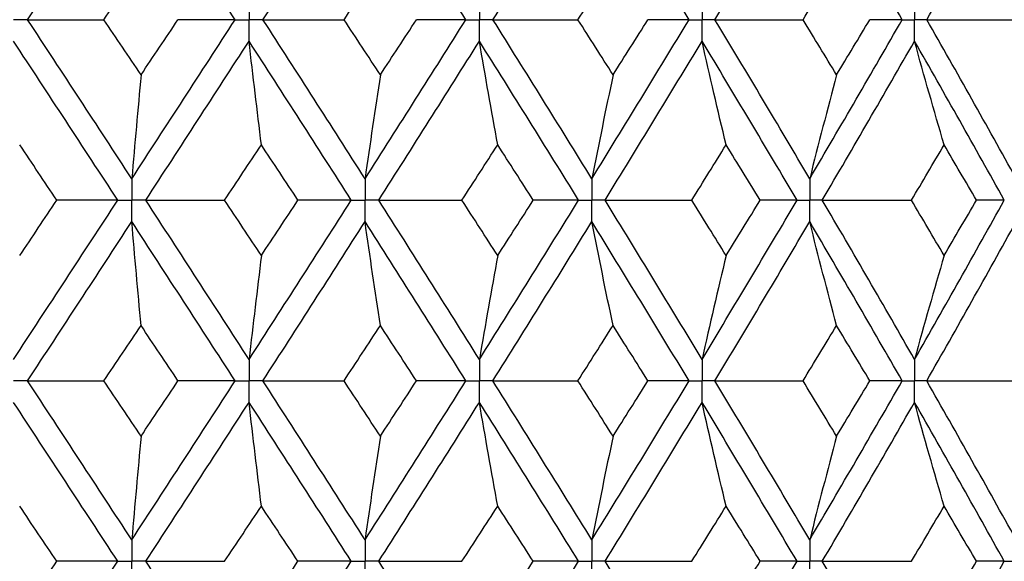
# Paper-space layout '_Back' of a CAD drawing. Header units: millimetres. Extents: x -25 to 25, y -1 to 320.
# Tile 37 of 48: x 2.06 to 10.38, y 40.03 to 44.6. Entities that reach past the tile are written whole.
import ezdxf

# ---------------------------------------------------------------- set-up
doc = ezdxf.new("R2010")
doc.units = ezdxf.units.MM

psp = doc.layouts.new('_Back')

# ---------------------------------------------------------------- linework, layer by layer
at = {"color": 7, "linetype": 'Continuous', "lineweight": 25}
for points in [[(2.1314, 44.6), (2.4254, 45.0468), (2.7189, 45.4947), (3.0114, 45.943)], [(3.8849, 44.6), (3.5952, 45.0468), (3.3039, 45.4947), (3.0114, 45.943)], [(4.1196, 44.6), (4.4085, 45.0468), (4.6963, 45.4947), (4.9823, 45.943)], [(5.8345, 44.6), (5.5526, 45.0468), (5.2684, 45.4947), (4.9823, 45.943)], [(6.0626, 44.6), (6.3433, 45.0468), (6.6222, 45.4947), (6.8986, 45.943)], [(7.72, 44.6), (7.4491, 45.0468), (7.1751, 45.4947), (6.8986, 45.943)], [(7.9392, 44.6), (8.2086, 45.0468), (8.4755, 45.4947), (8.7394, 45.943)], [(9.521, 44.6), (9.2639, 45.0468), (9.0033, 45.4947), (8.7394, 45.943)], [(9.7288, 44.6), (9.984, 45.0468), (10.236, 45.4947), (10.4844, 45.943)], [(2.7767, 44.6), (2.8811, 44.7553), (2.9854, 44.9107), (3.0896, 45.0662)], [(4.8055, 44.6), (4.9077, 44.7553), (5.0098, 44.9107), (5.1117, 45.0662)], [(6.7815, 44.6), (6.8806, 44.7553), (6.9793, 44.9107), (7.0778, 45.0662)], [(8.6833, 44.6), (8.778, 44.7553), (8.8723, 44.9107), (8.9663, 45.0662)], [(2.1314, 44.6), (2.3453, 44.6), (2.5605, 44.6), (2.7767, 44.6)], [(3.0114, 43.257), (2.7189, 43.7053), (2.4254, 44.1532), (2.1314, 44.6)], [(3.0896, 44.1338), (2.9854, 44.2893), (2.8811, 44.4447), (2.7767, 44.6)], [(3.0114, 43.257), (3.3039, 43.7053), (3.5952, 44.1532), (3.8849, 44.6)], [(3.0896, 44.1338), (3.1938, 44.2893), (3.2978, 44.4447), (3.4016, 44.6)], [(3.8849, 44.6), (3.7255, 44.6), (3.5644, 44.6), (3.4016, 44.6)], [(4.1196, 44.6), (4.3472, 44.6), (4.5758, 44.6), (4.8055, 44.6)], [(4.9823, 43.257), (4.6963, 43.7053), (4.4085, 44.1532), (4.1196, 44.6)], [(5.1117, 44.1338), (5.0098, 44.2893), (4.9077, 44.4447), (4.8055, 44.6)], [(4.9823, 43.257), (5.2684, 43.7053), (5.5526, 44.1532), (5.8345, 44.6)], [(5.1117, 44.1338), (5.2136, 44.2893), (5.3152, 44.4447), (5.4166, 44.6)], [(5.8345, 44.6), (5.697, 44.6), (5.5577, 44.6), (5.4166, 44.6)], [(6.8986, 43.257), (6.6222, 43.7053), (6.3433, 44.1532), (6.0626, 44.6)], [(6.0626, 44.6), (6.3014, 44.6), (6.5411, 44.6), (6.7815, 44.6)], [(7.0778, 44.1338), (6.9793, 44.2893), (6.8806, 44.4447), (6.7815, 44.6)], [(6.8986, 43.257), (7.1751, 43.7053), (7.4491, 44.1532), (7.72, 44.6)], [(7.0778, 44.1338), (7.1762, 44.2893), (7.2744, 44.4447), (7.3722, 44.6)], [(7.72, 44.6), (7.606, 44.6), (7.4901, 44.6), (7.3722, 44.6)], [(8.7394, 43.257), (8.4755, 43.7053), (8.2086, 44.1532), (7.9392, 44.6)], [(7.9392, 44.6), (8.1866, 44.6), (8.4347, 44.6), (8.6833, 44.6)], [(8.9663, 44.1338), (8.8723, 44.2893), (8.778, 44.4447), (8.6833, 44.6)], [(8.7394, 43.257), (9.0033, 43.7053), (9.2639, 44.1532), (9.521, 44.6)], [(8.9663, 44.1338), (9.0603, 44.2893), (9.1539, 44.4447), (9.247, 44.6)], [(9.521, 44.6), (9.4317, 44.6), (9.3404, 44.6), (9.247, 44.6)], [(10.4844, 43.257), (10.236, 43.7053), (9.984, 44.1532), (9.7288, 44.6)], [(9.7288, 44.6), (9.9821, 44.6), (10.2359, 44.6), (10.4899, 44.6)], [(2.893, 43.0756), (2.6002, 43.5239), (2.3064, 43.9719), (2.0122, 44.4189)], [(3.1297, 43.0756), (3.4219, 43.5239), (3.713, 43.9719), (4.0023, 44.4189)], [(4.1063, 43.5428), (4.0709, 43.8329), (4.0363, 44.125), (4.0023, 44.4189)], [(4.8665, 43.0756), (4.5799, 43.5239), (4.2917, 43.9719), (4.0023, 44.4189)], [(5.098, 43.0756), (5.3836, 43.5239), (5.6673, 43.9719), (5.9486, 44.4189)], [(6.1031, 43.5428), (6.0506, 43.8329), (5.9991, 44.125), (5.9486, 44.4189)], [(6.7866, 43.0756), (6.5095, 43.5239), (6.23, 43.9719), (5.9486, 44.4189)], [(7.0104, 43.0756), (7.2862, 43.5239), (7.5595, 43.9719), (7.8298, 44.4189)], [(8.033, 43.5428), (7.964, 43.8329), (7.8962, 44.125), (7.8298, 44.4189)], [(8.6324, 43.0756), (8.3677, 43.5239), (8.1, 43.9719), (7.8298, 44.4189)], [(8.846, 43.0756), (9.1091, 43.5239), (9.3689, 43.9719), (9.6251, 44.4189)], [(9.875, 43.5428), (9.7901, 43.8329), (9.7068, 44.125), (9.6251, 44.4189)], [(10.3837, 43.0756), (10.1343, 43.5239), (9.8813, 43.9719), (9.6251, 44.4189)], [(3.0896, 44.1338), (3.063, 43.8434), (3.0369, 43.5511), (3.0114, 43.257)], [(5.1117, 44.1338), (5.0677, 43.8434), (5.0246, 43.5511), (4.9823, 43.257)], [(7.0778, 44.1338), (7.0169, 43.8434), (6.9572, 43.5511), (6.8986, 43.257)], [(8.9663, 44.1338), (8.8892, 43.8434), (8.8135, 43.5511), (8.7394, 43.257)], [(2.3792, 43.0755), (2.2744, 43.2313), (2.1694, 43.3871), (2.0644, 43.5428)], [(3.7958, 43.0755), (3.8995, 43.2313), (4.003, 43.3871), (4.1063, 43.5428)], [(4.4156, 43.0755), (4.3127, 43.2313), (4.2095, 43.3871), (4.1063, 43.5428)], [(5.801, 43.0755), (5.902, 43.2313), (6.0027, 43.3871), (6.1031, 43.5428)], [(6.4036, 43.0755), (6.3037, 43.2313), (6.2035, 43.3871), (6.1031, 43.5428)], [(7.7426, 43.0755), (7.8398, 43.2313), (7.9366, 43.3871), (8.033, 43.5428)], [(8.3214, 43.0755), (8.2256, 43.2313), (8.1295, 43.3871), (8.033, 43.5428)], [(9.5994, 43.0755), (9.6917, 43.2313), (9.7836, 43.3871), (9.875, 43.5428)], [(10.1481, 43.0755), (10.0575, 43.2313), (9.9664, 43.3871), (9.875, 43.5428)], [(2.0122, 41.7307), (2.3066, 42.1789), (2.6003, 42.6274), (2.893, 43.0756)], [(2.0644, 42.6079), (2.1695, 42.7638), (2.2744, 42.9196), (2.3792, 43.0755)], [(2.893, 43.0756), (2.7234, 43.0755), (2.5521, 43.0755), (2.3792, 43.0755)], [(3.1297, 43.0756), (3.3506, 43.0755), (3.5727, 43.0755), (3.7958, 43.0755)], [(4.0023, 41.7307), (3.7128, 42.1789), (3.4218, 42.6274), (3.1297, 43.0756)], [(4.1063, 42.6079), (4.003, 42.7638), (3.8995, 42.9196), (3.7958, 43.0755)], [(4.0023, 41.7307), (4.2919, 42.1789), (4.5801, 42.6274), (4.8665, 43.0756)], [(4.1063, 42.6079), (4.2096, 42.7638), (4.3127, 42.9196), (4.4156, 43.0755)], [(4.8665, 43.0756), (4.718, 43.0755), (4.5677, 43.0755), (4.4156, 43.0755)], [(5.098, 43.0756), (5.3314, 43.0755), (5.5658, 43.0755), (5.801, 43.0755)], [(5.9486, 41.7307), (5.6671, 42.1789), (5.3834, 42.6274), (5.098, 43.0756)], [(6.1031, 42.6079), (6.0026, 42.7638), (5.9019, 42.9196), (5.801, 43.0755)], [(5.9486, 41.7307), (6.2301, 42.1789), (6.5096, 42.6274), (6.7866, 43.0756)], [(6.1031, 42.6079), (6.2035, 42.7638), (6.3037, 42.9196), (6.4036, 43.0755)], [(6.7866, 43.0756), (6.6609, 43.0755), (6.5332, 43.0755), (6.4036, 43.0755)], [(7.0104, 43.0756), (7.2538, 43.0755), (7.4979, 43.0755), (7.7426, 43.0755)], [(7.8298, 41.7307), (7.5593, 42.1789), (7.2861, 42.6274), (7.0104, 43.0756)], [(8.033, 42.6079), (7.9366, 42.7638), (7.8397, 42.9196), (7.7426, 43.0755)], [(7.8298, 41.7307), (8.1002, 42.1789), (8.3679, 42.6274), (8.6324, 43.0756)], [(8.033, 42.6079), (8.1295, 42.7638), (8.2257, 42.9196), (8.3214, 43.0755)], [(8.6324, 43.0756), (8.5308, 43.0755), (8.4271, 43.0755), (8.3214, 43.0755)], [(8.846, 43.0756), (9.0967, 43.0755), (9.3478, 43.0755), (9.5994, 43.0755)], [(9.6251, 41.7307), (9.3688, 42.1789), (9.1089, 42.6274), (8.846, 43.0756)], [(9.875, 42.6079), (9.7835, 42.7638), (9.6917, 42.9196), (9.5994, 43.0755)], [(9.6251, 41.7307), (9.8814, 42.1789), (10.1344, 42.6274), (10.3837, 43.0756)], [(9.875, 42.6079), (9.9665, 42.7638), (10.0575, 42.9196), (10.1481, 43.0755)], [(10.3837, 43.0756), (10.3072, 43.0755), (10.2287, 43.0755), (10.1481, 43.0755)], [(2.1313, 41.5493), (2.4255, 41.9974), (2.719, 42.4459), (3.0114, 42.8941)], [(3.0896, 42.0169), (3.063, 42.3075), (3.0369, 42.5998), (3.0114, 42.8941)], [(3.885, 41.5493), (3.5951, 41.9974), (3.3038, 42.4459), (3.0114, 42.8941)], [(4.1195, 41.5493), (4.4086, 41.9974), (4.6964, 42.4459), (4.9823, 42.8941)], [(5.1117, 42.0169), (5.0677, 42.3075), (5.0246, 42.5998), (4.9823, 42.8941)], [(5.8345, 41.5493), (5.5525, 41.9974), (5.2682, 42.4459), (4.9823, 42.8941)], [(6.0625, 41.5493), (6.3434, 41.9974), (6.6223, 42.4459), (6.8986, 42.8941)], [(7.0778, 42.0169), (7.0169, 42.3075), (6.9572, 42.5998), (6.8986, 42.8941)], [(7.7201, 41.5493), (7.449, 41.9974), (7.175, 42.4459), (6.8986, 42.8941)], [(7.9391, 41.5493), (8.2087, 41.9974), (8.4756, 42.4459), (8.7394, 42.8941)], [(8.9663, 42.0169), (8.8892, 42.3075), (8.8136, 42.5998), (8.7394, 42.8941)], [(9.5211, 41.5493), (9.2639, 41.9974), (9.0032, 42.4459), (8.7394, 42.8941)], [(9.7287, 41.5493), (9.9841, 41.9974), (10.2361, 42.4459), (10.4844, 42.8941)], [(4.1063, 42.6079), (4.0709, 42.3174), (4.0363, 42.025), (4.0023, 41.7307)], [(6.1031, 42.6079), (6.0506, 42.3174), (5.9991, 42.025), (5.9486, 41.7307)], [(8.033, 42.6079), (7.964, 42.3174), (7.8962, 42.025), (7.8298, 41.7307)], [(9.875, 42.6079), (9.7901, 42.3174), (9.7068, 42.025), (9.6251, 41.7307)], [(2.7763, 41.5494), (2.8809, 41.7052), (2.9853, 41.8611), (3.0896, 42.0169)], [(3.402, 41.5494), (3.298, 41.7052), (3.1939, 41.8611), (3.0896, 42.0169)], [(4.805, 41.5494), (4.9075, 41.7052), (5.0097, 41.8611), (5.1117, 42.0169)], [(5.417, 41.5494), (5.3155, 41.7052), (5.2137, 41.8611), (5.1117, 42.0169)], [(6.7811, 41.5494), (6.8803, 41.7052), (6.9792, 41.8611), (7.0778, 42.0169)], [(7.3726, 41.5494), (7.2746, 41.7052), (7.1763, 41.8611), (7.0778, 42.0169)], [(8.6829, 41.5494), (8.7778, 41.7052), (8.8722, 41.8611), (8.9663, 42.0169)], [(9.2474, 41.5494), (9.1541, 41.7052), (9.0604, 41.8611), (8.9663, 42.0169)], [(2.1313, 41.5493), (2.3451, 41.5493), (2.5601, 41.5493), (2.7763, 41.5494)], [(3.0114, 40.2065), (2.7192, 40.6535), (2.4257, 41.101), (2.1313, 41.5493)], [(3.0896, 41.0824), (2.9853, 41.2379), (2.8809, 41.3936), (2.7763, 41.5494)], [(3.0114, 40.2065), (3.3036, 40.6535), (3.5949, 41.101), (3.885, 41.5493)], [(3.0896, 41.0824), (3.1939, 41.2379), (3.298, 41.3936), (3.402, 41.5494)], [(3.885, 41.5493), (3.7257, 41.5493), (3.5647, 41.5493), (3.402, 41.5494)], [(4.1195, 41.5493), (4.347, 41.5493), (4.5755, 41.5493), (4.805, 41.5494)], [(4.9823, 40.2065), (4.6965, 40.6535), (4.4088, 41.101), (4.1195, 41.5493)], [(5.1117, 41.0824), (5.0097, 41.2379), (4.9075, 41.3936), (4.805, 41.5494)], [(4.9823, 40.2065), (5.2681, 40.6535), (5.5523, 41.101), (5.8345, 41.5493)], [(5.1117, 41.0824), (5.2136, 41.2379), (5.3154, 41.3936), (5.417, 41.5494)], [(5.8345, 41.5493), (5.6972, 41.5493), (5.558, 41.5493), (5.417, 41.5494)], [(6.0625, 41.5493), (6.3012, 41.5493), (6.5408, 41.5493), (6.7811, 41.5494)], [(6.8986, 40.2065), (6.6224, 40.6535), (6.3436, 41.101), (6.0625, 41.5493)], [(7.0778, 41.0824), (6.9792, 41.2379), (6.8803, 41.3936), (6.7811, 41.5494)], [(6.8986, 40.2065), (7.1749, 40.6535), (7.4488, 41.101), (7.7201, 41.5493)], [(7.0778, 41.0824), (7.1763, 41.2379), (7.2746, 41.3936), (7.3726, 41.5494)], [(7.7201, 41.5493), (7.6062, 41.5493), (7.4904, 41.5493), (7.3726, 41.5494)], [(7.9391, 41.5493), (8.1865, 41.5493), (8.4344, 41.5493), (8.6829, 41.5494)], [(8.7394, 40.2065), (8.4758, 40.6535), (8.2089, 41.101), (7.9391, 41.5493)], [(8.9663, 41.0824), (8.8722, 41.2379), (8.7778, 41.3936), (8.6829, 41.5494)], [(8.7394, 40.2065), (9.003, 40.6535), (9.2637, 41.101), (9.5211, 41.5493)], [(8.9663, 41.0824), (9.0604, 41.2379), (9.1541, 41.3936), (9.2474, 41.5494)], [(9.5211, 41.5493), (9.4319, 41.5493), (9.3407, 41.5493), (9.2474, 41.5494)], [(9.7287, 41.5493), (9.982, 41.5493), (10.2356, 41.5493), (10.4896, 41.5494)], [(10.4844, 40.2065), (10.2363, 40.6535), (9.9843, 41.101), (9.7287, 41.5493)], [(2.8929, 40.0253), (2.6004, 40.4724), (2.3067, 40.9196), (2.0122, 41.3679)], [(3.1298, 40.0253), (3.4217, 40.4724), (3.7126, 40.9196), (4.0023, 41.3679)], [(4.1063, 40.4913), (4.0709, 40.7816), (4.0363, 41.0738), (4.0023, 41.3679)], [(4.8664, 40.0253), (4.5801, 40.4724), (4.292, 40.9196), (4.0023, 41.3679)], [(5.098, 40.0253), (5.3834, 40.4724), (5.667, 40.9196), (5.9486, 41.3679)], [(6.1031, 40.4913), (6.0506, 40.7816), (5.9991, 41.0738), (5.9486, 41.3679)], [(6.7866, 40.0253), (6.5097, 40.4724), (6.2303, 40.9196), (5.9486, 41.3679)], [(7.0105, 40.0253), (7.286, 40.4724), (7.5592, 40.9196), (7.8298, 41.3679)], [(8.033, 40.4913), (7.9639, 40.7816), (7.8962, 41.0738), (7.8298, 41.3679)], [(8.6324, 40.0253), (8.3679, 40.4724), (8.1003, 40.9196), (7.8298, 41.3679)], [(8.8461, 40.0253), (9.1089, 40.4724), (9.3686, 40.9196), (9.6251, 41.3679)], [(9.875, 40.4913), (9.79, 40.7816), (9.7067, 41.0738), (9.6251, 41.3679)], [(10.3836, 40.0253), (10.1345, 40.4724), (9.8816, 40.9196), (9.6251, 41.3679)], [(3.0896, 41.0824), (3.063, 40.7922), (3.0369, 40.5003), (3.0114, 40.2065)], [(5.1117, 41.0824), (5.0677, 40.7922), (5.0246, 40.5003), (4.9823, 40.2065)], [(7.0778, 41.0824), (7.0169, 40.7922), (6.9572, 40.5003), (6.8986, 40.2065)], [(8.9663, 41.0824), (8.8892, 40.7922), (8.8136, 40.5003), (8.7394, 40.2065)], [(2.3788, 40.0252), (2.2741, 40.1805), (2.1693, 40.3358), (2.0644, 40.4913)], [(3.7963, 40.0252), (3.8997, 40.1805), (4.0031, 40.3358), (4.1063, 40.4913)], [(4.4152, 40.0252), (4.3124, 40.1805), (4.2094, 40.3358), (4.1063, 40.4913)], [(5.8014, 40.0252), (5.9022, 40.1805), (6.0028, 40.3358), (6.1031, 40.4913)], [(6.4032, 40.0252), (6.3034, 40.1805), (6.2034, 40.3358), (6.1031, 40.4913)], [(7.743, 40.0252), (7.84, 40.1805), (7.9367, 40.3358), (8.033, 40.4913)], [(8.321, 40.0252), (8.2254, 40.1805), (8.1294, 40.3358), (8.033, 40.4913)], [(9.5997, 40.0252), (9.6919, 40.1805), (9.7836, 40.3358), (9.875, 40.4913)], [(10.1477, 40.0252), (10.0573, 40.1805), (9.9664, 40.3358), (9.875, 40.4913)], [(2.0122, 38.6818), (2.3067, 39.1302), (2.6004, 39.5783), (2.8929, 40.0253)], [(2.0644, 39.5588), (2.1693, 39.7143), (2.2741, 39.8698), (2.3788, 40.0252)], [(2.8929, 40.0253), (2.7232, 40.0253), (2.5518, 40.0253), (2.3788, 40.0252)], [(3.1298, 40.0253), (3.3508, 40.0253), (3.573, 40.0253), (3.7963, 40.0252)], [(4.0023, 38.6818), (3.7127, 39.1302), (3.4217, 39.5783), (3.1298, 40.0253)], [(4.0023, 38.6818), (4.292, 39.1302), (4.5802, 39.5783), (4.8664, 40.0253)], [(4.1063, 39.5588), (4.2094, 39.7143), (4.3124, 39.8698), (4.4152, 40.0252)], [(4.8664, 40.0253), (4.7178, 40.0253), (4.5673, 40.0253), (4.4152, 40.0252)], [(5.098, 40.0253), (5.3316, 40.0253), (5.5661, 40.0253), (5.8014, 40.0252)], [(5.9486, 38.6818), (5.667, 39.1302), (5.3833, 39.5783), (5.098, 40.0253)], [(5.9486, 38.6818), (6.2303, 39.1302), (6.5097, 39.5783), (6.7866, 40.0253)], [(6.1031, 39.5588), (6.2034, 39.7143), (6.3034, 39.8698), (6.4032, 40.0252)], [(6.7866, 40.0253), (6.6607, 40.0253), (6.5329, 40.0253), (6.4032, 40.0252)], [(7.0105, 40.0253), (7.254, 40.0253), (7.4982, 40.0253), (7.743, 40.0252)], [(7.8298, 38.6818), (7.5592, 39.1302), (7.286, 39.5783), (7.0105, 40.0253)], [(7.8298, 38.6818), (8.1003, 39.1302), (8.368, 39.5783), (8.6324, 40.0253)], [(8.033, 39.5588), (8.1294, 39.7143), (8.2254, 39.8698), (8.321, 40.0252)], [(8.6324, 40.0253), (8.5306, 40.0253), (8.4268, 40.0253), (8.321, 40.0252)], [(8.8461, 40.0253), (9.0968, 40.0253), (9.3481, 40.0253), (9.5997, 40.0252)], [(9.6251, 38.6818), (9.3686, 39.1302), (9.1088, 39.5783), (8.8461, 40.0253)], [(9.6251, 38.6818), (9.8815, 39.1302), (10.1345, 39.5783), (10.3836, 40.0253)], [(9.875, 39.5588), (9.9663, 39.7143), (10.0573, 39.8698), (10.1477, 40.0252)], [(10.3836, 40.0253), (10.3071, 40.0253), (10.2284, 40.0253), (10.1477, 40.0252)]]:
    psp.add_open_spline(points, degree=3, dxfattribs=at)
for points, knots in [([(4.0023, 44.7811), (4.0023, 44.7323), (4.0023, 44.6835), (4.0023, 44.6347), (4.0023, 44.6231), (4.0023, 44.6116), (4.0023, 44.6)], [0, 0, 0, 0, 0.0001464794, 0.0001464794, 0.0001464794, 0.000181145, 0.000181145, 0.000181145, 0.000181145]), ([(5.9486, 44.7811), (5.9486, 44.7323), (5.9486, 44.6835), (5.9486, 44.6347), (5.9486, 44.6231), (5.9486, 44.6116), (5.9486, 44.6)], [0, 0, 0, 0, 0.0001464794, 0.0001464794, 0.0001464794, 0.000181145, 0.000181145, 0.000181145, 0.000181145]), ([(7.8298, 44.7811), (7.8297, 44.7323), (7.8297, 44.6835), (7.8297, 44.6347), (7.8297, 44.6231), (7.8297, 44.6116), (7.8297, 44.6)], [0, 0, 0, 0, 0.0001464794, 0.0001464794, 0.0001464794, 0.000181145, 0.000181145, 0.000181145, 0.000181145]), ([(9.6251, 44.7811), (9.625, 44.7323), (9.625, 44.6835), (9.625, 44.6347), (9.625, 44.6231), (9.625, 44.6116), (9.625, 44.6)], [0, 0, 0, 0, 0.0001464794, 0.0001464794, 0.0001464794, 0.000181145, 0.000181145, 0.000181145, 0.000181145]), ([(2.1314, 44.6), (2.1032, 44.6), (2.0749, 44.6), (2.0466, 44.6), (2.0352, 44.6), (2.0237, 44.6), (2.0122, 44.6)], [0, 0, 0, 0, 0.000085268, 0.000085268, 0.000085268, 0.0001199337, 0.0001199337, 0.0001199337, 0.0001199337]), ([(3.8849, 44.6), (3.9128, 44.6), (3.9406, 44.6), (3.9684, 44.6), (3.9797, 44.6), (3.991, 44.6), (4.0023, 44.6)], [0, 0, 0, 0, 0.000085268, 0.000085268, 0.000085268, 0.0001199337, 0.0001199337, 0.0001199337, 0.0001199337]), ([(4.0023, 44.4189), (4.0023, 44.4677), (4.0023, 44.5165), (4.0023, 44.5653), (4.0023, 44.5769), (4.0023, 44.5884), (4.0023, 44.6)], [0, 0, 0, 0, 0.0001464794, 0.0001464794, 0.0001464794, 0.000181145, 0.000181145, 0.000181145, 0.000181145]), ([(4.1196, 44.6), (4.0918, 44.6), (4.064, 44.6), (4.0362, 44.6), (4.0249, 44.6), (4.0136, 44.6), (4.0023, 44.6)], [0, 0, 0, 0, 0.000085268, 0.000085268, 0.000085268, 0.0001199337, 0.0001199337, 0.0001199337, 0.0001199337]), ([(5.8345, 44.6), (5.8615, 44.6), (5.8886, 44.6), (5.9156, 44.6), (5.9266, 44.6), (5.9376, 44.6), (5.9486, 44.6)], [0, 0, 0, 0, 0.000085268, 0.000085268, 0.000085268, 0.0001199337, 0.0001199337, 0.0001199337, 0.0001199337]), ([(5.9486, 44.4189), (5.9486, 44.4677), (5.9486, 44.5165), (5.9486, 44.5653), (5.9486, 44.5769), (5.9486, 44.5884), (5.9486, 44.6)], [0, 0, 0, 0, 0.0001464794, 0.0001464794, 0.0001464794, 0.000181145, 0.000181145, 0.000181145, 0.000181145]), ([(6.0626, 44.6), (6.0356, 44.6), (6.0086, 44.6), (5.9815, 44.6), (5.9706, 44.6), (5.9596, 44.6), (5.9486, 44.6)], [0, 0, 0, 0, 0.000085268, 0.000085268, 0.000085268, 0.0001199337, 0.0001199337, 0.0001199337, 0.0001199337]), ([(7.72, 44.6), (7.746, 44.6), (7.772, 44.6), (7.798, 44.6), (7.8086, 44.6), (7.8191, 44.6), (7.8297, 44.6)], [0, 0, 0, 0, 0.000085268, 0.000085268, 0.000085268, 0.0001199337, 0.0001199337, 0.0001199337, 0.0001199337]), ([(7.8298, 44.4189), (7.8297, 44.4677), (7.8297, 44.5165), (7.8297, 44.5653), (7.8297, 44.5769), (7.8297, 44.5884), (7.8297, 44.6)], [0, 0, 0, 0, 0.0001464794, 0.0001464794, 0.0001464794, 0.000181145, 0.000181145, 0.000181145, 0.000181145]), ([(7.9392, 44.6), (7.9132, 44.6), (7.8873, 44.6), (7.8613, 44.6), (7.8508, 44.6), (7.8402, 44.6), (7.8297, 44.6)], [0, 0, 0, 0, 0.000085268, 0.000085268, 0.000085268, 0.0001199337, 0.0001199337, 0.0001199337, 0.0001199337]), ([(9.521, 44.6), (9.5457, 44.6), (9.5703, 44.6), (9.595, 44.6), (9.605, 44.6), (9.615, 44.6), (9.625, 44.6)], [0, 0, 0, 0, 0.000085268, 0.000085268, 0.000085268, 0.0001199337, 0.0001199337, 0.0001199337, 0.0001199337]), ([(9.6251, 44.4189), (9.625, 44.4677), (9.625, 44.5165), (9.625, 44.5653), (9.625, 44.5769), (9.625, 44.5884), (9.625, 44.6)], [0, 0, 0, 0, 0.0001464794, 0.0001464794, 0.0001464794, 0.000181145, 0.000181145, 0.000181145, 0.000181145]), ([(9.7288, 44.6), (9.7042, 44.6), (9.6796, 44.6), (9.655, 44.6), (9.645, 44.6), (9.635, 44.6), (9.625, 44.6)], [0, 0, 0, 0, 0.000085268, 0.000085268, 0.000085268, 0.0001199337, 0.0001199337, 0.0001199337, 0.0001199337]), ([(3.0114, 43.257), (3.0114, 43.2081), (3.0114, 43.1592), (3.0114, 43.1102), (3.0114, 43.0987), (3.0114, 43.0871), (3.0114, 43.0756)], [0, 0, 0, 0, 0.0001467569, 0.0001467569, 0.0001467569, 0.0001814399, 0.0001814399, 0.0001814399, 0.0001814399]), ([(4.9823, 43.257), (4.9823, 43.2081), (4.9823, 43.1592), (4.9823, 43.1102), (4.9823, 43.0987), (4.9823, 43.0871), (4.9823, 43.0756)], [0, 0, 0, 0, 0.0001467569, 0.0001467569, 0.0001467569, 0.0001814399, 0.0001814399, 0.0001814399, 0.0001814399]), ([(6.8986, 43.257), (6.8986, 43.2081), (6.8986, 43.1592), (6.8986, 43.1102), (6.8986, 43.0987), (6.8986, 43.0871), (6.8986, 43.0756)], [0, 0, 0, 0, 0.0001467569, 0.0001467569, 0.0001467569, 0.0001814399, 0.0001814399, 0.0001814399, 0.0001814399]), ([(8.7394, 43.257), (8.7394, 43.2081), (8.7393, 43.1592), (8.7393, 43.1102), (8.7393, 43.0987), (8.7393, 43.0871), (8.7393, 43.0756)], [0, 0, 0, 0, 0.0001467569, 0.0001467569, 0.0001467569, 0.0001814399, 0.0001814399, 0.0001814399, 0.0001814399]), ([(2.893, 43.0756), (2.921, 43.0756), (2.9491, 43.0756), (2.9771, 43.0756), (2.9885, 43.0756), (2.9999, 43.0756), (3.0114, 43.0756)], [0, 0, 0, 0, 0.0000851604, 0.0000851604, 0.0000851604, 0.0001198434, 0.0001198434, 0.0001198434, 0.0001198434]), ([(3.0114, 42.8941), (3.0114, 42.943), (3.0114, 42.9919), (3.0114, 43.0409), (3.0114, 43.0524), (3.0114, 43.064), (3.0114, 43.0756)], [0, 0, 0, 0, 0.0001467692, 0.0001467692, 0.0001467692, 0.0001814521, 0.0001814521, 0.0001814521, 0.0001814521]), ([(3.1297, 43.0756), (3.1017, 43.0756), (3.0737, 43.0756), (3.0456, 43.0756), (3.0342, 43.0756), (3.0228, 43.0756), (3.0114, 43.0756)], [0, 0, 0, 0, 0.0000851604, 0.0000851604, 0.0000851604, 0.0001198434, 0.0001198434, 0.0001198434, 0.0001198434]), ([(4.8665, 43.0756), (4.8939, 43.0756), (4.9213, 43.0756), (4.9488, 43.0756), (4.9599, 43.0756), (4.9711, 43.0756), (4.9823, 43.0756)], [0, 0, 0, 0, 0.0000851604, 0.0000851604, 0.0000851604, 0.0001198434, 0.0001198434, 0.0001198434, 0.0001198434]), ([(4.9823, 42.8941), (4.9823, 42.943), (4.9823, 42.9919), (4.9823, 43.0409), (4.9823, 43.0524), (4.9823, 43.064), (4.9823, 43.0756)], [0, 0, 0, 0, 0.0001467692, 0.0001467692, 0.0001467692, 0.0001814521, 0.0001814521, 0.0001814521, 0.0001814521]), ([(5.098, 43.0756), (5.0706, 43.0756), (5.0432, 43.0756), (5.0158, 43.0756), (5.0046, 43.0756), (4.9934, 43.0756), (4.9823, 43.0756)], [0, 0, 0, 0, 0.0000851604, 0.0000851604, 0.0000851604, 0.0001198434, 0.0001198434, 0.0001198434, 0.0001198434]), ([(6.7866, 43.0756), (6.8132, 43.0756), (6.8397, 43.0756), (6.8662, 43.0756), (6.877, 43.0756), (6.8878, 43.0756), (6.8986, 43.0756)], [0, 0, 0, 0, 0.0000851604, 0.0000851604, 0.0000851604, 0.0001198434, 0.0001198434, 0.0001198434, 0.0001198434]), ([(6.8986, 42.8941), (6.8986, 42.943), (6.8986, 42.9919), (6.8986, 43.0409), (6.8986, 43.0524), (6.8986, 43.064), (6.8986, 43.0756)], [0, 0, 0, 0, 0.0001467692, 0.0001467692, 0.0001467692, 0.0001814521, 0.0001814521, 0.0001814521, 0.0001814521]), ([(7.0104, 43.0756), (6.9839, 43.0756), (6.9574, 43.0756), (6.931, 43.0756), (6.9202, 43.0756), (6.9094, 43.0756), (6.8986, 43.0756)], [0, 0, 0, 0, 0.0000851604, 0.0000851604, 0.0000851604, 0.0001198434, 0.0001198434, 0.0001198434, 0.0001198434]), ([(8.6324, 43.0756), (8.6578, 43.0756), (8.6831, 43.0756), (8.7084, 43.0756), (8.7187, 43.0756), (8.729, 43.0756), (8.7393, 43.0756)], [0, 0, 0, 0, 0.0000851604, 0.0000851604, 0.0000851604, 0.0001198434, 0.0001198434, 0.0001198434, 0.0001198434]), ([(8.7394, 42.8941), (8.7394, 42.943), (8.7393, 42.9919), (8.7393, 43.0409), (8.7393, 43.0524), (8.7393, 43.064), (8.7393, 43.0756)], [0, 0, 0, 0, 0.0001467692, 0.0001467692, 0.0001467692, 0.0001814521, 0.0001814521, 0.0001814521, 0.0001814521]), ([(8.846, 43.0756), (8.8208, 43.0756), (8.7955, 43.0756), (8.7702, 43.0756), (8.7599, 43.0756), (8.7496, 43.0756), (8.7393, 43.0756)], [0, 0, 0, 0, 0.0000851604, 0.0000851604, 0.0000851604, 0.0001198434, 0.0001198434, 0.0001198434, 0.0001198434]), ([(4.0023, 41.7307), (4.0023, 41.6818), (4.0023, 41.6329), (4.0023, 41.584), (4.0023, 41.5724), (4.0023, 41.5609), (4.0023, 41.5493)], [0, 0, 0, 0, 0.0001467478, 0.0001467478, 0.0001467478, 0.0001814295, 0.0001814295, 0.0001814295, 0.0001814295]), ([(5.9486, 41.7307), (5.9486, 41.6818), (5.9486, 41.6329), (5.9486, 41.584), (5.9486, 41.5724), (5.9486, 41.5609), (5.9486, 41.5493)], [0, 0, 0, 0, 0.0001467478, 0.0001467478, 0.0001467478, 0.0001814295, 0.0001814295, 0.0001814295, 0.0001814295]), ([(7.8298, 41.7307), (7.8297, 41.6818), (7.8297, 41.6329), (7.8297, 41.584), (7.8297, 41.5724), (7.8297, 41.5609), (7.8297, 41.5493)], [0, 0, 0, 0, 0.0001467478, 0.0001467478, 0.0001467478, 0.0001814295, 0.0001814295, 0.0001814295, 0.0001814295]), ([(9.6251, 41.7307), (9.625, 41.6818), (9.625, 41.6329), (9.625, 41.584), (9.625, 41.5724), (9.625, 41.5609), (9.625, 41.5493)], [0, 0, 0, 0, 0.0001467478, 0.0001467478, 0.0001467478, 0.0001814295, 0.0001814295, 0.0001814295, 0.0001814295]), ([(2.1313, 41.5493), (2.1031, 41.5493), (2.0749, 41.5493), (2.0467, 41.5493), (2.0352, 41.5493), (2.0237, 41.5493), (2.0122, 41.5493)], [0, 0, 0, 0, 0.0000851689, 0.0000851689, 0.0000851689, 0.0001198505, 0.0001198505, 0.0001198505, 0.0001198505]), ([(3.885, 41.5493), (3.9128, 41.5493), (3.9406, 41.5493), (3.9684, 41.5493), (3.9797, 41.5493), (3.991, 41.5493), (4.0023, 41.5493)], [0, 0, 0, 0, 0.0000851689, 0.0000851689, 0.0000851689, 0.0001198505, 0.0001198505, 0.0001198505, 0.0001198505]), ([(4.0023, 41.3679), (4.0023, 41.4168), (4.0023, 41.4657), (4.0023, 41.5146), (4.0023, 41.5262), (4.0023, 41.5378), (4.0023, 41.5493)], [0, 0, 0, 0, 0.0001467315, 0.0001467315, 0.0001467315, 0.0001814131, 0.0001814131, 0.0001814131, 0.0001814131]), ([(4.1195, 41.5493), (4.0917, 41.5493), (4.064, 41.5493), (4.0362, 41.5493), (4.0249, 41.5493), (4.0136, 41.5493), (4.0023, 41.5493)], [0, 0, 0, 0, 0.0000851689, 0.0000851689, 0.0000851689, 0.0001198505, 0.0001198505, 0.0001198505, 0.0001198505]), ([(5.8345, 41.5493), (5.8616, 41.5493), (5.8886, 41.5493), (5.9156, 41.5493), (5.9266, 41.5493), (5.9376, 41.5493), (5.9486, 41.5493)], [0, 0, 0, 0, 0.0000851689, 0.0000851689, 0.0000851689, 0.0001198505, 0.0001198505, 0.0001198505, 0.0001198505]), ([(5.9486, 41.3679), (5.9486, 41.4168), (5.9486, 41.4657), (5.9486, 41.5146), (5.9486, 41.5262), (5.9486, 41.5378), (5.9486, 41.5493)], [0, 0, 0, 0, 0.0001467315, 0.0001467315, 0.0001467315, 0.0001814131, 0.0001814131, 0.0001814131, 0.0001814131]), ([(6.0625, 41.5493), (6.0355, 41.5493), (6.0085, 41.5493), (5.9816, 41.5493), (5.9706, 41.5493), (5.9596, 41.5493), (5.9486, 41.5493)], [0, 0, 0, 0, 0.0000851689, 0.0000851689, 0.0000851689, 0.0001198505, 0.0001198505, 0.0001198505, 0.0001198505]), ([(7.7201, 41.5493), (7.7461, 41.5493), (7.772, 41.5493), (7.798, 41.5493), (7.8086, 41.5493), (7.8191, 41.5493), (7.8297, 41.5493)], [0, 0, 0, 0, 0.0000851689, 0.0000851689, 0.0000851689, 0.0001198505, 0.0001198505, 0.0001198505, 0.0001198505]), ([(7.8298, 41.3679), (7.8297, 41.4168), (7.8297, 41.4657), (7.8297, 41.5146), (7.8297, 41.5262), (7.8297, 41.5378), (7.8297, 41.5493)], [0, 0, 0, 0, 0.0001467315, 0.0001467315, 0.0001467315, 0.0001814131, 0.0001814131, 0.0001814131, 0.0001814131]), ([(7.9391, 41.5493), (7.9132, 41.5493), (7.8873, 41.5493), (7.8614, 41.5493), (7.8508, 41.5493), (7.8402, 41.5493), (7.8297, 41.5493)], [0, 0, 0, 0, 0.0000851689, 0.0000851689, 0.0000851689, 0.0001198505, 0.0001198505, 0.0001198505, 0.0001198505]), ([(9.5211, 41.5493), (9.5457, 41.5493), (9.5704, 41.5493), (9.595, 41.5493), (9.605, 41.5493), (9.615, 41.5493), (9.625, 41.5493)], [0, 0, 0, 0, 0.0000851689, 0.0000851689, 0.0000851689, 0.0001198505, 0.0001198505, 0.0001198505, 0.0001198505]), ([(9.6251, 41.3679), (9.625, 41.4168), (9.625, 41.4657), (9.625, 41.5146), (9.625, 41.5262), (9.625, 41.5378), (9.625, 41.5493)], [0, 0, 0, 0, 0.0001467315, 0.0001467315, 0.0001467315, 0.0001814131, 0.0001814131, 0.0001814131, 0.0001814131]), ([(9.7287, 41.5493), (9.7042, 41.5493), (9.6796, 41.5493), (9.655, 41.5493), (9.645, 41.5493), (9.635, 41.5493), (9.625, 41.5493)], [0, 0, 0, 0, 0.0000851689, 0.0000851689, 0.0000851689, 0.0001198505, 0.0001198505, 0.0001198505, 0.0001198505]), ([(3.0114, 40.2065), (3.0114, 40.1577), (3.0114, 40.1089), (3.0114, 40.06), (3.0114, 40.0485), (3.0114, 40.0369), (3.0114, 40.0253)], [0, 0, 0, 0, 0.000146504, 0.000146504, 0.000146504, 0.0001811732, 0.0001811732, 0.0001811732, 0.0001811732]), ([(4.9823, 40.2065), (4.9823, 40.1577), (4.9823, 40.1089), (4.9823, 40.06), (4.9823, 40.0485), (4.9823, 40.0369), (4.9823, 40.0253)], [0, 0, 0, 0, 0.000146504, 0.000146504, 0.000146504, 0.0001811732, 0.0001811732, 0.0001811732, 0.0001811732]), ([(6.8986, 40.2065), (6.8986, 40.1577), (6.8986, 40.1089), (6.8986, 40.06), (6.8986, 40.0485), (6.8986, 40.0369), (6.8986, 40.0253)], [0, 0, 0, 0, 0.000146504, 0.000146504, 0.000146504, 0.0001811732, 0.0001811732, 0.0001811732, 0.0001811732]), ([(8.7394, 40.2065), (8.7394, 40.1577), (8.7393, 40.1089), (8.7393, 40.06), (8.7393, 40.0485), (8.7393, 40.0369), (8.7393, 40.0253)], [0, 0, 0, 0, 0.000146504, 0.000146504, 0.000146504, 0.0001811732, 0.0001811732, 0.0001811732, 0.0001811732]), ([(2.8929, 40.0253), (2.921, 40.0253), (2.949, 40.0253), (2.9771, 40.0253), (2.9885, 40.0253), (2.9999, 40.0253), (3.0114, 40.0253)], [0, 0, 0, 0, 0.0000852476, 0.0000852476, 0.0000852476, 0.0001199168, 0.0001199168, 0.0001199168, 0.0001199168]), ([(3.0114, 39.8441), (3.0114, 39.893), (3.0114, 39.9418), (3.0114, 39.9907), (3.0114, 40.0022), (3.0114, 40.0138), (3.0114, 40.0253)], [0, 0, 0, 0, 0.0001465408, 0.0001465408, 0.0001465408, 0.0001812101, 0.0001812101, 0.0001812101, 0.0001812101]), ([(3.1298, 40.0253), (3.1017, 40.0253), (3.0737, 40.0253), (3.0456, 40.0253), (3.0342, 40.0253), (3.0228, 40.0253), (3.0114, 40.0253)], [0, 0, 0, 0, 0.0000852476, 0.0000852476, 0.0000852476, 0.0001199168, 0.0001199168, 0.0001199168, 0.0001199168]), ([(4.8664, 40.0253), (4.8939, 40.0253), (4.9213, 40.0253), (4.9488, 40.0253), (4.9599, 40.0253), (4.9711, 40.0253), (4.9823, 40.0253)], [0, 0, 0, 0, 0.0000852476, 0.0000852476, 0.0000852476, 0.0001199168, 0.0001199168, 0.0001199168, 0.0001199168]), ([(4.9823, 39.8441), (4.9823, 39.893), (4.9823, 39.9418), (4.9823, 39.9907), (4.9823, 40.0022), (4.9823, 40.0138), (4.9823, 40.0253)], [0, 0, 0, 0, 0.0001465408, 0.0001465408, 0.0001465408, 0.0001812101, 0.0001812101, 0.0001812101, 0.0001812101]), ([(5.098, 40.0253), (5.0706, 40.0253), (5.0432, 40.0253), (5.0158, 40.0253), (5.0046, 40.0253), (4.9934, 40.0253), (4.9823, 40.0253)], [0, 0, 0, 0, 0.0000852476, 0.0000852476, 0.0000852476, 0.0001199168, 0.0001199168, 0.0001199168, 0.0001199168]), ([(6.7866, 40.0253), (6.8131, 40.0253), (6.8397, 40.0253), (6.8662, 40.0253), (6.877, 40.0253), (6.8878, 40.0253), (6.8986, 40.0253)], [0, 0, 0, 0, 0.0000852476, 0.0000852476, 0.0000852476, 0.0001199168, 0.0001199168, 0.0001199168, 0.0001199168]), ([(6.8986, 39.8441), (6.8986, 39.893), (6.8986, 39.9418), (6.8986, 39.9907), (6.8986, 40.0022), (6.8986, 40.0138), (6.8986, 40.0253)], [0, 0, 0, 0, 0.0001465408, 0.0001465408, 0.0001465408, 0.0001812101, 0.0001812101, 0.0001812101, 0.0001812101]), ([(7.0105, 40.0253), (6.984, 40.0253), (6.9575, 40.0253), (6.9309, 40.0253), (6.9202, 40.0253), (6.9094, 40.0253), (6.8986, 40.0253)], [0, 0, 0, 0, 0.0000852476, 0.0000852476, 0.0000852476, 0.0001199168, 0.0001199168, 0.0001199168, 0.0001199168]), ([(8.6324, 40.0253), (8.6577, 40.0253), (8.6831, 40.0253), (8.7084, 40.0253), (8.7187, 40.0253), (8.729, 40.0253), (8.7393, 40.0253)], [0, 0, 0, 0, 0.0000852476, 0.0000852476, 0.0000852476, 0.0001199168, 0.0001199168, 0.0001199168, 0.0001199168]), ([(8.7394, 39.8441), (8.7394, 39.893), (8.7393, 39.9418), (8.7393, 39.9907), (8.7393, 40.0022), (8.7393, 40.0138), (8.7393, 40.0253)], [0, 0, 0, 0, 0.0001465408, 0.0001465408, 0.0001465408, 0.0001812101, 0.0001812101, 0.0001812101, 0.0001812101]), ([(8.8461, 40.0253), (8.8208, 40.0253), (8.7955, 40.0253), (8.7702, 40.0253), (8.7599, 40.0253), (8.7496, 40.0253), (8.7393, 40.0253)], [0, 0, 0, 0, 0.0000852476, 0.0000852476, 0.0000852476, 0.0001199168, 0.0001199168, 0.0001199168, 0.0001199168]), ([(10.3836, 40.0253), (10.4075, 40.0253), (10.4314, 40.0253), (10.4552, 40.0253), (10.4649, 40.0253), (10.4746, 40.0253), (10.4843, 40.0253)], [0, 0, 0, 0, 0.0000852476, 0.0000852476, 0.0000852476, 0.0001199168, 0.0001199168, 0.0001199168, 0.0001199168])]:
    psp.add_open_spline(points, degree=3, knots=knots, dxfattribs=at)

doc.saveas('drawing.dxf')
